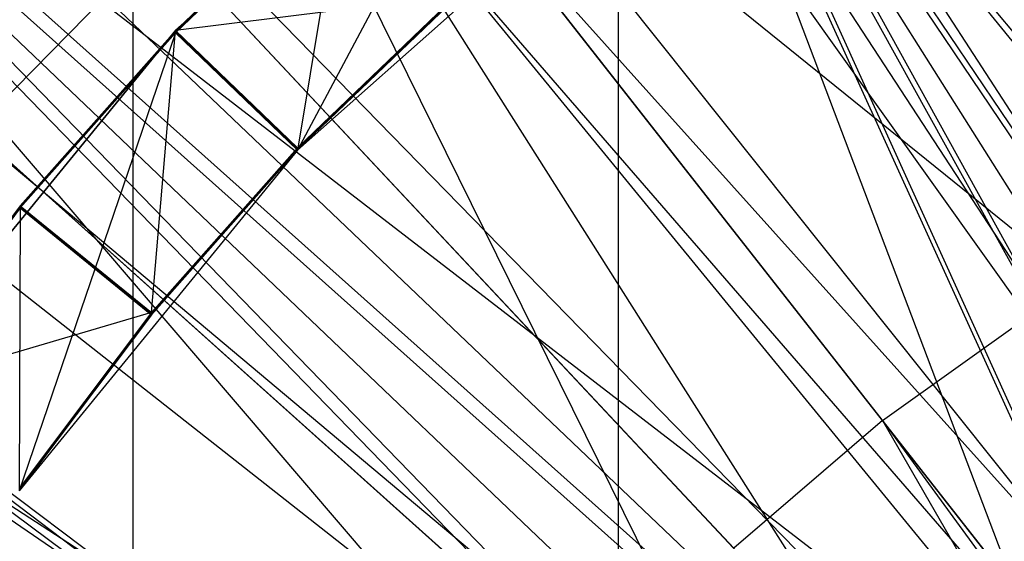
# Model space of a CAD drawing. Extents: x 0.1 to 16.1, y -7.1 to 6.9.
# Tile 53 of 118: x 7.348 to 7.669, y 0.382 to 0.552. Entities that reach past the tile are written whole.
import ezdxf

# ---------------------------------------------------------------- set-up
doc = ezdxf.new("R2010")
doc.units = 0
doc.header["$LTSCALE"] = 2.54
doc.layers.get('0').update_dxf_attribs({"color": 13, "linetype": 'CONTINUOUS'})

# ---------------------------------------------------------------- blocks, each defined once
blk = doc.blocks.new('DROPS_WOOD_A_PM_STL')
at = {"color": 0}
for p, q in [((6.88054, 1.74979, 13.7978), (7.83744, 0.2314, 14.34859)), ((6.88054, 1.74979, 13.7978), (7.83744, 0.2314, 14.34859)), ((6.85137, 1.7311, 13.79781), (7.83154, 0.22762, 14.34859)), ((6.85137, 1.7311, 13.79781), (7.83154, 0.22762, 14.34859)), ((6.69176, 1.61684, 13.79787), (7.79927, 0.20452, 14.3486)), ((6.69176, 1.61684, 13.79787), (7.79927, 0.20452, 14.3486)), ((6.6557, 1.58796, 13.79789), (7.79197, 0.19868, 14.3486)), ((6.6557, 1.58796, 13.79789), (7.79197, 0.19868, 14.3486)), ((6.54272, 1.48911, 13.79794), (7.76913, 0.17869, 14.34861)), ((6.54272, 1.48911, 13.79794), (7.76913, 0.17869, 14.34861)), ((6.45245, 1.39973, 13.79798), (7.75087, 0.16061, 14.34862)), ((6.45245, 1.39973, 13.79798), (7.75087, 0.16061, 14.34862)), ((6.40538, 1.34887, 13.79801), (7.74135, 0.15033, 14.34863)), ((6.40538, 1.34887, 13.79801), (7.74135, 0.15033, 14.34863)), ((6.28078, 1.1972, 13.79809), (7.71476, 0.11779, 14.34864)), ((6.28078, 1.1972, 13.79809), (7.71476, 0.11779, 14.34864)), ((6.27387, 1.18795, 13.79809), (7.71476, 0.11779, 14.34864)), ((6.27387, 1.18795, 13.79809), (7.71476, 0.11779, 14.34864)), ((7.77471, 0.36114, 2.32284), (7.47361, 0.82738, 2.4301)), ((7.77471, 0.36114, 2.32284), (7.47361, 0.82738, 2.4301)), ((7.72916, 0.3284, 2.32286), (7.38315, 0.76234, 2.43014)), ((7.72916, 0.3284, 2.32286), (7.38315, 0.76234, 2.43014)), ((7.80971, 0.06028, 26.37373), (7.15965, 0.73008, 26.30847)), ((7.15965, 0.73008, 26.30847), (7.7875, -0.00323, 26.37272)), ((7.80971, 0.06028, 26.37373), (7.15965, 0.73008, 26.30847)), ((7.84545, 0.11716, 26.37521), (7.15965, 0.73008, 26.30847)), ((7.84545, 0.11716, 26.37521), (7.15965, 0.73008, 26.30847)), ((7.15965, 0.73008, 26.30847), (7.7875, -0.00323, 26.37272)), ((7.89295, 0.15849, 14.38269), (7.15965, 0.72397, 14.45049)), ((7.89295, 0.15849, 14.38269), (7.15965, 0.72397, 14.45049)), ((7.84538, 0.1109, 14.38439), (7.15965, 0.72397, 14.45049)), ((7.84538, 0.1109, 14.38439), (7.15965, 0.72397, 14.45049)), ((7.80971, 0.0541, 14.38592), (7.15965, 0.72397, 14.45049)), ((7.80971, 0.0541, 14.38592), (7.15965, 0.72397, 14.45049)), ((6.85287, 0.71502, 27.51007), (7.82881, 0.07904, 27.41934)), ((6.85287, 0.71502, 27.51007), (7.82881, 0.07904, 27.41934)), ((7.89295, 0.14957, 39.41102), (7.38541, 0.71502, 39.35462)), ((7.38541, 0.71502, 39.35462), (8.01324, 0.20749, 39.41483)), ((7.38541, 0.71502, 39.35462), (8.01324, 0.20749, 39.41483)), ((7.80971, 0.04518, 31.42454), (7.38541, 0.71502, 31.47616)), ((7.38541, 0.71502, 31.47616), (7.78, -0.08498, 31.42666)), ((7.80971, 0.04518, 31.42454), (7.38541, 0.71502, 31.47616)), ((7.89295, 0.14957, 31.41977), (7.38541, 0.71502, 31.47616)), ((7.89295, 0.14957, 31.41977), (7.38541, 0.71502, 31.47616)), ((7.80971, 0.04518, 39.40625), (7.38541, 0.71502, 39.35462)), ((7.89295, 0.14957, 39.41102), (7.38541, 0.71502, 39.35462)), ((7.80971, 0.04518, 39.40625), (7.38541, 0.71502, 39.35462)), ((7.38541, -0.08498, 39.35462), (7.38541, 0.71502, 39.35462)), ((7.38541, -0.08498, 39.35462), (7.38541, 0.71502, 39.35462)), ((7.38541, -0.08498, 31.47616), (7.38541, 0.71502, 31.47616)), ((7.38541, -0.08498, 31.47616), (7.38541, 0.71502, 31.47616)), ((7.38541, 0.71502, 31.47616), (7.78, -0.08498, 31.42666)), ((7.83047, 0.07386, 38.91679), (7.54313, 0.7073, 38.88395)), ((7.54313, 0.7073, 38.88395), (7.80284, 0.02212, 38.91473)), ((7.86787, 0.11945, 38.91924), (7.54313, 0.7073, 38.88395)), ((7.83047, 0.07386, 38.91679), (7.54313, 0.7073, 38.88395)), ((7.86787, 0.11945, 38.91924), (7.54313, 0.7073, 38.88395)), ((7.91324, 0.1567, 38.92168), (7.54313, 0.7073, 38.88395)), ((7.91324, 0.1567, 38.92168), (7.54313, 0.7073, 38.88395)), ((7.54313, 0.7073, 38.88395), (7.80284, 0.02212, 38.91473)), ((7.54313, 0.7073, 38.88395), (7.54313, -0.0927, 38.88436)), ((7.54313, 0.7073, 38.88395), (7.54313, -0.0927, 38.88436)), ((7.83061, 0.07046, 31.93459), (7.54313, 0.70374, 31.96679)), ((7.54313, 0.70374, 31.96679), (7.86787, 0.11585, 31.93211)), ((7.54313, 0.70374, 31.96679), (7.86787, 0.11585, 31.93211)), ((7.54313, 0.70374, 31.96679), (7.91325, 0.15311, 31.92963)), ((7.97203, 0.18361, 31.9273), (7.54313, 0.70374, 31.96679)), ((7.97203, 0.18361, 31.9273), (7.54313, 0.70374, 31.96679)), ((7.96519, 0.18088, 31.92752), (7.54313, 0.70374, 31.96679)), ((7.96519, 0.18088, 31.92752), (7.54313, 0.70374, 31.96679)), ((7.54313, 0.70374, 31.96679), (7.91325, 0.15311, 31.92963)), ((7.54313, 0.70374, 31.96679), (7.54313, -0.09626, 31.9672)), ((7.54313, 0.70374, 31.96679), (7.54313, -0.09626, 31.9672)), ((7.83061, 0.07046, 31.93459), (7.54313, 0.70374, 31.96679)), ((7.6871, 0.29128, 2.32288), (7.2996, 0.68861, 2.43017)), ((7.6871, 0.29128, 2.32288), (7.2996, 0.68861, 2.43017)), ((7.53248, 0.68638, 14.23954), (7.68095, 0.45863, 14.29965)), ((7.53248, 0.68638, 14.23954), (7.68095, 0.45863, 14.29965)), ((7.51284, 0.64928, 14.09398), (7.39911, 0.54853, 14.09403)), ((7.51284, 0.64928, 14.09398), (7.39911, 0.54853, 14.09403)), ((7.51284, 0.64918, 13.90337), (7.39911, 0.54843, 13.90342)), ((7.51284, 0.64918, 13.90337), (7.39911, 0.54843, 13.90342)), ((7.51284, 0.64845, 12.48236), (7.43878, 0.50955, 12.40133)), ((7.51284, 0.64845, 12.48236), (7.43878, 0.50955, 12.40133)), ((7.62911, 0.42153, 14.29967), (7.46135, 0.63546, 14.23957)), ((7.62911, 0.42153, 14.29967), (7.46135, 0.63546, 14.23957)), ((7.64894, 0.25015, 2.3229), (7.22382, 0.60693, 2.43022)), ((7.64894, 0.25015, 2.3229), (7.22382, 0.60693, 2.43022)), ((7.54588, 0.60443, 12.40128), (7.43878, 0.50955, 12.40133)), ((7.54588, 0.60443, 12.40128), (7.43878, 0.50955, 12.40133)), ((7.45394, 0.60104, 13.78498), (7.39911, 0.54837, 13.78501)), ((7.45394, 0.60104, 13.78498), (7.39911, 0.54837, 13.78501)), ((7.45394, 0.60098, 13.66656), (7.39911, 0.54831, 13.66659)), ((7.45394, 0.60098, 13.66656), (7.39911, 0.54831, 13.66659)), ((7.45394, 0.60092, 13.54814), (7.39911, 0.54825, 13.54817)), ((7.45394, 0.60092, 13.54814), (7.39911, 0.54825, 13.54817)), ((7.45394, 0.60085, 13.42973), (7.39911, 0.54819, 13.42975)), ((7.45394, 0.60085, 13.42973), (7.39911, 0.54819, 13.42975)), ((7.45394, 0.60079, 13.31131), (7.39911, 0.54812, 13.31133)), ((7.45394, 0.60079, 13.31131), (7.39911, 0.54812, 13.31133)), ((7.45394, 0.60073, 13.19289), (7.39911, 0.54806, 13.19292)), ((7.45394, 0.60073, 13.19289), (7.39911, 0.54806, 13.19292)), ((7.45394, 0.60067, 13.07447), (7.39911, 0.548, 13.0745)), ((7.45394, 0.60067, 13.07447), (7.39911, 0.548, 13.0745)), ((7.45394, 0.60061, 12.95605), (7.39911, 0.54794, 12.95608)), ((7.45394, 0.60061, 12.95605), (7.39911, 0.54794, 12.95608)), ((7.45394, 0.60055, 12.83764), (7.39911, 0.54788, 12.83766)), ((7.45394, 0.60055, 12.83764), (7.39911, 0.54788, 12.83766)), ((7.45394, 0.60049, 12.71922), (7.39911, 0.54782, 12.71925)), ((7.45394, 0.60049, 12.71922), (7.39911, 0.54782, 12.71925)), ((7.45394, 0.60043, 12.6008), (7.39911, 0.54776, 12.60083)), ((7.45394, 0.60043, 12.6008), (7.39911, 0.54776, 12.60083)), ((7.45394, 0.60037, 12.48238), (7.39911, 0.5477, 12.48241)), ((7.45394, 0.60037, 12.48238), (7.39911, 0.5477, 12.48241)), ((7.45394, 0.60037, 12.48238), (7.43878, 0.50955, 12.40133)), ((7.45394, 0.60037, 12.48238), (7.43878, 0.50955, 12.40133)), ((7.39494, 0.57854, 14.2396), (7.33373, 0.51605, 14.23963)), ((7.39494, 0.57854, 14.2396), (7.33373, 0.51605, 14.23963)), ((7.39494, 0.57854, 14.2396), (7.5807, 0.38004, 14.29969)), ((7.39494, 0.57854, 14.2396), (7.5807, 0.38004, 14.29969)), ((7.49042, 0.55988, 13.82232), (7.39911, 0.54843, 13.90342)), ((7.49042, 0.55988, 13.82232), (7.39911, 0.54843, 13.90342)), ((7.49042, 0.55988, 13.82232), (7.43878, 0.51028, 13.82234)), ((7.49042, 0.55988, 13.82232), (7.43878, 0.51028, 13.82234)), ((7.49042, 0.55982, 13.7039), (7.43878, 0.51022, 13.70392)), ((7.49042, 0.55982, 13.7039), (7.43878, 0.51022, 13.70392)), ((7.49042, 0.55976, 13.58548), (7.43878, 0.51016, 13.58551)), ((7.49042, 0.55976, 13.58548), (7.43878, 0.51016, 13.58551)), ((7.49042, 0.5597, 13.46706), (7.43878, 0.5101, 13.46709)), ((7.49042, 0.5597, 13.46706), (7.43878, 0.5101, 13.46709)), ((7.49042, 0.55963, 13.34865), (7.43878, 0.51004, 13.34867)), ((7.49042, 0.55963, 13.34865), (7.43878, 0.51004, 13.34867)), ((7.49042, 0.55957, 13.23023), (7.43878, 0.50997, 13.23025)), ((7.49042, 0.55957, 13.23023), (7.43878, 0.50997, 13.23025)), ((7.49042, 0.55951, 13.11181), (7.43878, 0.50991, 13.11183)), ((7.49042, 0.55951, 13.11181), (7.43878, 0.50991, 13.11183)), ((7.49042, 0.55945, 12.99339), (7.43878, 0.50985, 12.99342)), ((7.49042, 0.55945, 12.99339), (7.43878, 0.50985, 12.99342)), ((7.49042, 0.55939, 12.87497), (7.43878, 0.50979, 12.875)), ((7.49042, 0.55939, 12.87497), (7.43878, 0.50979, 12.875)), ((7.49042, 0.55933, 12.75656), (7.43878, 0.50973, 12.75658)), ((7.49042, 0.55933, 12.75656), (7.43878, 0.50973, 12.75658)), ((7.49042, 0.55927, 12.63814), (7.43878, 0.50967, 12.63816)), ((7.49042, 0.55927, 12.63814), (7.43878, 0.50967, 12.63816)), ((7.49042, 0.55921, 12.51972), (7.43878, 0.50961, 12.51975)), ((7.49042, 0.55921, 12.51972), (7.43878, 0.50961, 12.51975)), ((7.39911, 0.54853, 14.09403), (7.30302, 0.43084, 14.09409)), ((7.39911, 0.54853, 14.09403), (7.30302, 0.43084, 14.09409)), ((7.39911, 0.54843, 13.90342), (7.30302, 0.43074, 13.90349)), ((7.39911, 0.54843, 13.90342), (7.30302, 0.43074, 13.90349)), ((7.39911, 0.5477, 12.48241), (7.34829, 0.39871, 12.40139)), ((7.39911, 0.5477, 12.48241), (7.34829, 0.39871, 12.40139)), ((7.39911, 0.54837, 13.78501), (7.34869, 0.49146, 13.78504)), ((7.39911, 0.54837, 13.78501), (7.34869, 0.49146, 13.78504)), ((7.39911, 0.54831, 13.66659), (7.34869, 0.4914, 13.66662)), ((7.39911, 0.54831, 13.66659), (7.34869, 0.4914, 13.66662)), ((7.39911, 0.54825, 13.54817), (7.34869, 0.49134, 13.5482)), ((7.39911, 0.54825, 13.54817), (7.34869, 0.49134, 13.5482)), ((7.39911, 0.54819, 13.42975), (7.34869, 0.49128, 13.42978)), ((7.39911, 0.54819, 13.42975), (7.34869, 0.49128, 13.42978)), ((7.39911, 0.54812, 13.31133), (7.34869, 0.49122, 13.31136)), ((7.39911, 0.54812, 13.31133), (7.34869, 0.49122, 13.31136)), ((7.39911, 0.54806, 13.19292), (7.34869, 0.49115, 13.19295)), ((7.39911, 0.54806, 13.19292), (7.34869, 0.49115, 13.19295)), ((7.39911, 0.548, 13.0745), (7.34869, 0.49109, 13.07453)), ((7.39911, 0.548, 13.0745), (7.34869, 0.49109, 13.07453)), ((7.39911, 0.54794, 12.95608), (7.34869, 0.49103, 12.95611)), ((7.39911, 0.54794, 12.95608), (7.34869, 0.49103, 12.95611)), ((7.39911, 0.54788, 12.83766), (7.34869, 0.49097, 12.83769)), ((7.39911, 0.54788, 12.83766), (7.34869, 0.49097, 12.83769)), ((7.39911, 0.54782, 12.71925), (7.34869, 0.49091, 12.71927)), ((7.39911, 0.54782, 12.71925), (7.34869, 0.49091, 12.71927)), ((7.39911, 0.54776, 12.60083), (7.34869, 0.49085, 12.60086)), ((7.39911, 0.54776, 12.60083), (7.34869, 0.49085, 12.60086)), ((7.39911, 0.5477, 12.48241), (7.34869, 0.49079, 12.48244)), ((7.39911, 0.5477, 12.48241), (7.34869, 0.49079, 12.48244)), ((7.3913, 0.45669, 13.82237), (7.39911, 0.54843, 13.90342)), ((7.3913, 0.45669, 13.82237), (7.39911, 0.54843, 13.90342)), ((7.39911, 0.54853, 14.09403), (7.39911, 0.54843, 13.90342)), ((7.39911, 0.54853, 14.09403), (7.39911, 0.54843, 13.90342)), ((7.43878, 0.51028, 13.82234), (7.39911, 0.54843, 13.90342)), ((7.43878, 0.51028, 13.82234), (7.39911, 0.54843, 13.90342)), ((7.39911, 0.54837, 13.78501), (7.43878, 0.51022, 13.70392)), ((7.39911, 0.54837, 13.78501), (7.43878, 0.51022, 13.70392)), ((7.39911, 0.54837, 13.78501), (7.43878, 0.51028, 13.82234)), ((7.39911, 0.54837, 13.78501), (7.43878, 0.51028, 13.82234)), ((7.39911, 0.54831, 13.66659), (7.43878, 0.51016, 13.58551)), ((7.39911, 0.54831, 13.66659), (7.43878, 0.51016, 13.58551)), ((7.39911, 0.54831, 13.66659), (7.43878, 0.51022, 13.70392)), ((7.39911, 0.54831, 13.66659), (7.43878, 0.51022, 13.70392)), ((7.39911, 0.54825, 13.54817), (7.43878, 0.5101, 13.46709)), ((7.39911, 0.54825, 13.54817), (7.43878, 0.5101, 13.46709)), ((7.39911, 0.54825, 13.54817), (7.43878, 0.51016, 13.58551)), ((7.39911, 0.54825, 13.54817), (7.43878, 0.51016, 13.58551)), ((7.39911, 0.54819, 13.42975), (7.43878, 0.51004, 13.34867)), ((7.39911, 0.54819, 13.42975), (7.43878, 0.51004, 13.34867)), ((7.39911, 0.54819, 13.42975), (7.43878, 0.5101, 13.46709)), ((7.39911, 0.54819, 13.42975), (7.43878, 0.5101, 13.46709)), ((7.39911, 0.54812, 13.31133), (7.43878, 0.50997, 13.23025)), ((7.39911, 0.54812, 13.31133), (7.43878, 0.50997, 13.23025)), ((7.39911, 0.54812, 13.31133), (7.43878, 0.51004, 13.34867)), ((7.39911, 0.54812, 13.31133), (7.43878, 0.51004, 13.34867)), ((7.39911, 0.54806, 13.19292), (7.43878, 0.50991, 13.11183)), ((7.39911, 0.54806, 13.19292), (7.43878, 0.50991, 13.11183)), ((7.39911, 0.54806, 13.19292), (7.43878, 0.50997, 13.23025)), ((7.39911, 0.54806, 13.19292), (7.43878, 0.50997, 13.23025)), ((7.39911, 0.548, 13.0745), (7.43878, 0.50985, 12.99342)), ((7.39911, 0.548, 13.0745), (7.43878, 0.50985, 12.99342)), ((7.39911, 0.548, 13.0745), (7.43878, 0.50991, 13.11183)), ((7.39911, 0.548, 13.0745), (7.43878, 0.50991, 13.11183)), ((7.39911, 0.54794, 12.95608), (7.43878, 0.50979, 12.875)), ((7.39911, 0.54794, 12.95608), (7.43878, 0.50979, 12.875)), ((7.39911, 0.54794, 12.95608), (7.43878, 0.50985, 12.99342)), ((7.39911, 0.54794, 12.95608), (7.43878, 0.50985, 12.99342)), ((7.39911, 0.54788, 12.83766), (7.43878, 0.50973, 12.75658)), ((7.39911, 0.54788, 12.83766), (7.43878, 0.50973, 12.75658)), ((7.39911, 0.54788, 12.83766), (7.43878, 0.50979, 12.875)), ((7.39911, 0.54788, 12.83766), (7.43878, 0.50979, 12.875)), ((7.39911, 0.54782, 12.71925), (7.43878, 0.50967, 12.63816)), ((7.39911, 0.54782, 12.71925), (7.43878, 0.50967, 12.63816)), ((7.39911, 0.54782, 12.71925), (7.43878, 0.50973, 12.75658)), ((7.39911, 0.54782, 12.71925), (7.43878, 0.50973, 12.75658)), ((7.39911, 0.54776, 12.60083), (7.43878, 0.50961, 12.51975)), ((7.39911, 0.54776, 12.60083), (7.43878, 0.50961, 12.51975)), ((7.39911, 0.54776, 12.60083), (7.43878, 0.50967, 12.63816)), ((7.39911, 0.54776, 12.60083), (7.43878, 0.50967, 12.63816)), ((7.39911, 0.5477, 12.48241), (7.43878, 0.50955, 12.40133)), ((7.39911, 0.5477, 12.48241), (7.43878, 0.50961, 12.51975)), ((7.39911, 0.5477, 12.48241), (7.43878, 0.50955, 12.40133)), ((7.39911, 0.5477, 12.48241), (7.43878, 0.50961, 12.51975)), ((7.61507, 0.20544, 2.32292), (7.15654, 0.51811, 2.43026)), ((7.61507, 0.20544, 2.32292), (7.15654, 0.51811, 2.43026)), ((7.33373, 0.51605, 14.23963), (7.53609, 0.33449, 14.29972)), ((7.33373, 0.51605, 14.23963), (7.53609, 0.33449, 14.29972)), ((7.43878, 0.50955, 12.40133), (7.34829, 0.39871, 12.40139)), ((7.43878, 0.50955, 12.40133), (7.34829, 0.39871, 12.40139)), ((7.43878, 0.51028, 13.82234), (7.3913, 0.45669, 13.82237)), ((7.43878, 0.51028, 13.82234), (7.3913, 0.45669, 13.82237)), ((7.43878, 0.51022, 13.70392), (7.3913, 0.45662, 13.70395)), ((7.43878, 0.51022, 13.70392), (7.3913, 0.45662, 13.70395)), ((7.43878, 0.51016, 13.58551), (7.3913, 0.45656, 13.58553)), ((7.43878, 0.51016, 13.58551), (7.3913, 0.45656, 13.58553)), ((7.43878, 0.5101, 13.46709), (7.3913, 0.4565, 13.46712)), ((7.43878, 0.5101, 13.46709), (7.3913, 0.4565, 13.46712)), ((7.43878, 0.51004, 13.34867), (7.3913, 0.45644, 13.3487)), ((7.43878, 0.51004, 13.34867), (7.3913, 0.45644, 13.3487)), ((7.43878, 0.50997, 13.23025), (7.3913, 0.45638, 13.23028)), ((7.43878, 0.50997, 13.23025), (7.3913, 0.45638, 13.23028)), ((7.43878, 0.50991, 13.11183), (7.3913, 0.45632, 13.11186)), ((7.43878, 0.50991, 13.11183), (7.3913, 0.45632, 13.11186)), ((7.43878, 0.50985, 12.99342), (7.3913, 0.45626, 12.99344)), ((7.43878, 0.50985, 12.99342), (7.3913, 0.45626, 12.99344)), ((7.43878, 0.50979, 12.875), (7.3913, 0.4562, 12.87503)), ((7.43878, 0.50979, 12.875), (7.3913, 0.4562, 12.87503)), ((7.43878, 0.50973, 12.75658), (7.3913, 0.45614, 12.75661)), ((7.43878, 0.50973, 12.75658), (7.3913, 0.45614, 12.75661)), ((7.43878, 0.50967, 12.63816), (7.3913, 0.45608, 12.63819)), ((7.43878, 0.50967, 12.63816), (7.3913, 0.45608, 12.63819)), ((7.43878, 0.50961, 12.51975), (7.3913, 0.45601, 12.51977)), ((7.43878, 0.50961, 12.51975), (7.3913, 0.45601, 12.51977)), ((7.34869, 0.49146, 13.78504), (7.30302, 0.43068, 13.78507)), ((7.34869, 0.49146, 13.78504), (7.30302, 0.43068, 13.78507)), ((7.34869, 0.4914, 13.66662), (7.30302, 0.43062, 13.66665)), ((7.34869, 0.4914, 13.66662), (7.30302, 0.43062, 13.66665)), ((7.34869, 0.49134, 13.5482), (7.30302, 0.43056, 13.54823)), ((7.34869, 0.49134, 13.5482), (7.30302, 0.43056, 13.54823)), ((7.34869, 0.49128, 13.42978), (7.30302, 0.43049, 13.42981)), ((7.34869, 0.49128, 13.42978), (7.30302, 0.43049, 13.42981)), ((7.34869, 0.49122, 13.31136), (7.30302, 0.43043, 13.3114)), ((7.34869, 0.49122, 13.31136), (7.30302, 0.43043, 13.3114)), ((7.34869, 0.49115, 13.19295), (7.30302, 0.43037, 13.19298)), ((7.34869, 0.49115, 13.19295), (7.30302, 0.43037, 13.19298)), ((7.34869, 0.49109, 13.07453), (7.30302, 0.43031, 13.07456)), ((7.34869, 0.49109, 13.07453), (7.30302, 0.43031, 13.07456)), ((7.34869, 0.49103, 12.95611), (7.30302, 0.43025, 12.95614)), ((7.34869, 0.49103, 12.95611), (7.30302, 0.43025, 12.95614)), ((7.34869, 0.49097, 12.83769), (7.30302, 0.43019, 12.83772)), ((7.34869, 0.49097, 12.83769), (7.30302, 0.43019, 12.83772)), ((7.34869, 0.49091, 12.71927), (7.30302, 0.43013, 12.71931)), ((7.34869, 0.49091, 12.71927), (7.30302, 0.43013, 12.71931)), ((7.34869, 0.49085, 12.60086), (7.30302, 0.43007, 12.60089)), ((7.34869, 0.49085, 12.60086), (7.30302, 0.43007, 12.60089)), ((7.34869, 0.49079, 12.48244), (7.30302, 0.43001, 12.48247)), ((7.34869, 0.49079, 12.48244), (7.30302, 0.43001, 12.48247)), ((7.34869, 0.49079, 12.48244), (7.34829, 0.39871, 12.40139)), ((7.34869, 0.49079, 12.48244), (7.34829, 0.39871, 12.40139)), ((7.34869, 0.49146, 13.78504), (7.3913, 0.45662, 13.70395)), ((7.34869, 0.49146, 13.78504), (7.3913, 0.45662, 13.70395)), ((7.34869, 0.49146, 13.78504), (7.3913, 0.45669, 13.82237)), ((7.34869, 0.49146, 13.78504), (7.3913, 0.45669, 13.82237)), ((7.34869, 0.4914, 13.66662), (7.3913, 0.45656, 13.58553)), ((7.34869, 0.4914, 13.66662), (7.3913, 0.45656, 13.58553)), ((7.34869, 0.4914, 13.66662), (7.3913, 0.45662, 13.70395)), ((7.34869, 0.4914, 13.66662), (7.3913, 0.45662, 13.70395)), ((7.34869, 0.49134, 13.5482), (7.3913, 0.4565, 13.46712)), ((7.34869, 0.49134, 13.5482), (7.3913, 0.4565, 13.46712)), ((7.34869, 0.49134, 13.5482), (7.3913, 0.45656, 13.58553)), ((7.34869, 0.49134, 13.5482), (7.3913, 0.45656, 13.58553)), ((7.34869, 0.49128, 13.42978), (7.3913, 0.45644, 13.3487)), ((7.34869, 0.49128, 13.42978), (7.3913, 0.45644, 13.3487)), ((7.34869, 0.49128, 13.42978), (7.3913, 0.4565, 13.46712)), ((7.34869, 0.49128, 13.42978), (7.3913, 0.4565, 13.46712)), ((7.34869, 0.49122, 13.31136), (7.3913, 0.45638, 13.23028)), ((7.34869, 0.49122, 13.31136), (7.3913, 0.45638, 13.23028)), ((7.34869, 0.49122, 13.31136), (7.3913, 0.45644, 13.3487)), ((7.34869, 0.49122, 13.31136), (7.3913, 0.45644, 13.3487)), ((7.34869, 0.49115, 13.19295), (7.3913, 0.45632, 13.11186)), ((7.34869, 0.49115, 13.19295), (7.3913, 0.45632, 13.11186)), ((7.34869, 0.49115, 13.19295), (7.3913, 0.45638, 13.23028)), ((7.34869, 0.49115, 13.19295), (7.3913, 0.45638, 13.23028)), ((7.34869, 0.49109, 13.07453), (7.3913, 0.45626, 12.99344)), ((7.34869, 0.49109, 13.07453), (7.3913, 0.45626, 12.99344)), ((7.34869, 0.49109, 13.07453), (7.3913, 0.45632, 13.11186)), ((7.34869, 0.49109, 13.07453), (7.3913, 0.45632, 13.11186)), ((7.34869, 0.49103, 12.95611), (7.3913, 0.4562, 12.87503)), ((7.34869, 0.49103, 12.95611), (7.3913, 0.4562, 12.87503)), ((7.34869, 0.49103, 12.95611), (7.3913, 0.45626, 12.99344)), ((7.34869, 0.49103, 12.95611), (7.3913, 0.45626, 12.99344)), ((7.34869, 0.49097, 12.83769), (7.3913, 0.45614, 12.75661)), ((7.34869, 0.49097, 12.83769), (7.3913, 0.45614, 12.75661)), ((7.34869, 0.49097, 12.83769), (7.3913, 0.4562, 12.87503)), ((7.34869, 0.49097, 12.83769), (7.3913, 0.4562, 12.87503)), ((7.34869, 0.49091, 12.71927), (7.3913, 0.45608, 12.63819)), ((7.34869, 0.49091, 12.71927), (7.3913, 0.45608, 12.63819)), ((7.34869, 0.49091, 12.71927), (7.3913, 0.45614, 12.75661)), ((7.34869, 0.49091, 12.71927), (7.3913, 0.45614, 12.75661)), ((7.34869, 0.49085, 12.60086), (7.3913, 0.45601, 12.51977)), ((7.34869, 0.49085, 12.60086), (7.3913, 0.45601, 12.51977)), ((7.34869, 0.49085, 12.60086), (7.3913, 0.45608, 12.63819)), ((7.34869, 0.49085, 12.60086), (7.3913, 0.45608, 12.63819)), ((7.34869, 0.49079, 12.48244), (7.3913, 0.45601, 12.51977)), ((7.34869, 0.49079, 12.48244), (7.3913, 0.45601, 12.51977)), ((7.62911, 0.42153, 14.29967), (7.68095, 0.45863, 14.29965)), ((7.62911, 0.42153, 14.29967), (7.68095, 0.45863, 14.29965)), ((7.3913, 0.45669, 13.82237), (7.30302, 0.43074, 13.90349)), ((7.3913, 0.45669, 13.82237), (7.30302, 0.43074, 13.90349)), ((7.3913, 0.45669, 13.82237), (7.34829, 0.39945, 13.8224)), ((7.3913, 0.45669, 13.82237), (7.34829, 0.39945, 13.8224)), ((7.3913, 0.45662, 13.70395), (7.34829, 0.39938, 13.70398)), ((7.3913, 0.45662, 13.70395), (7.34829, 0.39938, 13.70398)), ((7.3913, 0.45656, 13.58553), (7.34829, 0.39932, 13.58556)), ((7.3913, 0.45656, 13.58553), (7.34829, 0.39932, 13.58556)), ((7.3913, 0.4565, 13.46712), (7.34829, 0.39926, 13.46715)), ((7.3913, 0.4565, 13.46712), (7.34829, 0.39926, 13.46715)), ((7.3913, 0.45644, 13.3487), (7.34829, 0.3992, 13.34873)), ((7.3913, 0.45644, 13.3487), (7.34829, 0.3992, 13.34873)), ((7.3913, 0.45638, 13.23028), (7.34829, 0.39914, 13.23031)), ((7.3913, 0.45638, 13.23028), (7.34829, 0.39914, 13.23031)), ((7.3913, 0.45632, 13.11186), (7.34829, 0.39908, 13.11189)), ((7.3913, 0.45632, 13.11186), (7.34829, 0.39908, 13.11189)), ((7.3913, 0.45626, 12.99344), (7.34829, 0.39902, 12.99348)), ((7.3913, 0.45626, 12.99344), (7.34829, 0.39902, 12.99348)), ((7.3913, 0.4562, 12.87503), (7.34829, 0.39896, 12.87506)), ((7.3913, 0.4562, 12.87503), (7.34829, 0.39896, 12.87506)), ((7.3913, 0.45614, 12.75661), (7.34829, 0.3989, 12.75664)), ((7.3913, 0.45614, 12.75661), (7.34829, 0.3989, 12.75664)), ((7.3913, 0.45608, 12.63819), (7.34829, 0.39884, 12.63822)), ((7.3913, 0.45608, 12.63819), (7.34829, 0.39884, 12.63822)), ((7.3913, 0.45601, 12.51977), (7.34829, 0.39877, 12.5198)), ((7.3913, 0.45601, 12.51977), (7.34829, 0.39877, 12.5198)), ((7.49563, 0.28523, 14.29974), (7.27821, 0.44846, 14.23966)), ((7.49563, 0.28523, 14.29974), (7.27821, 0.44846, 14.23966)), ((7.62911, 0.42153, 14.29967), (7.5807, 0.38004, 14.29969)), ((7.62911, 0.42153, 14.29967), (7.5807, 0.38004, 14.29969)), ((7.79927, 0.20452, 14.3486), (7.62911, 0.42153, 14.29967)), ((7.62911, 0.42153, 14.29967), (7.79197, 0.19868, 14.3486)), ((7.62911, 0.42153, 14.29967), (7.79197, 0.19868, 14.3486)), ((7.62911, 0.42153, 14.29967), (7.76913, 0.17869, 14.34861)), ((7.62911, 0.42153, 14.29967), (7.76913, 0.17869, 14.34861)), ((7.79927, 0.20452, 14.3486), (7.62911, 0.42153, 14.29967))]:
    blk.add_line(p, q, dxfattribs=at)

msp = doc.modelspace()

# ---------------------------------------------------------------- linework, layer by layer
at = {"color": 0}
for p, q in [((7.74659, 0.3566, 2.19654), (7.41625, 0.82054, 2.27884)), ((7.74659, 0.3566, 2.19654), (7.41625, 0.82054, 2.27884)), ((7.70359, 0.32279, 2.19656), (7.33065, 0.75323, 2.27887)), ((7.70359, 0.32279, 2.19656), (7.33065, 0.75323, 2.27887)), ((7.66401, 0.28504, 2.19658), (7.25184, 0.67808, 2.27891)), ((7.66401, 0.28504, 2.19658), (7.25184, 0.67808, 2.27891)), ((7.62819, 0.2437, 2.1966), (7.18053, 0.59578, 2.27895)), ((7.62819, 0.2437, 2.1966), (7.18053, 0.59578, 2.27895))]:
    msp.add_line(p, q, dxfattribs=at)

# ---------------------------------------------------------------- block references
msp.add_blockref('DROPS_WOOD_A_PM_STL', (0, 0), dxfattribs=at)

doc.saveas('drawing.dxf')
